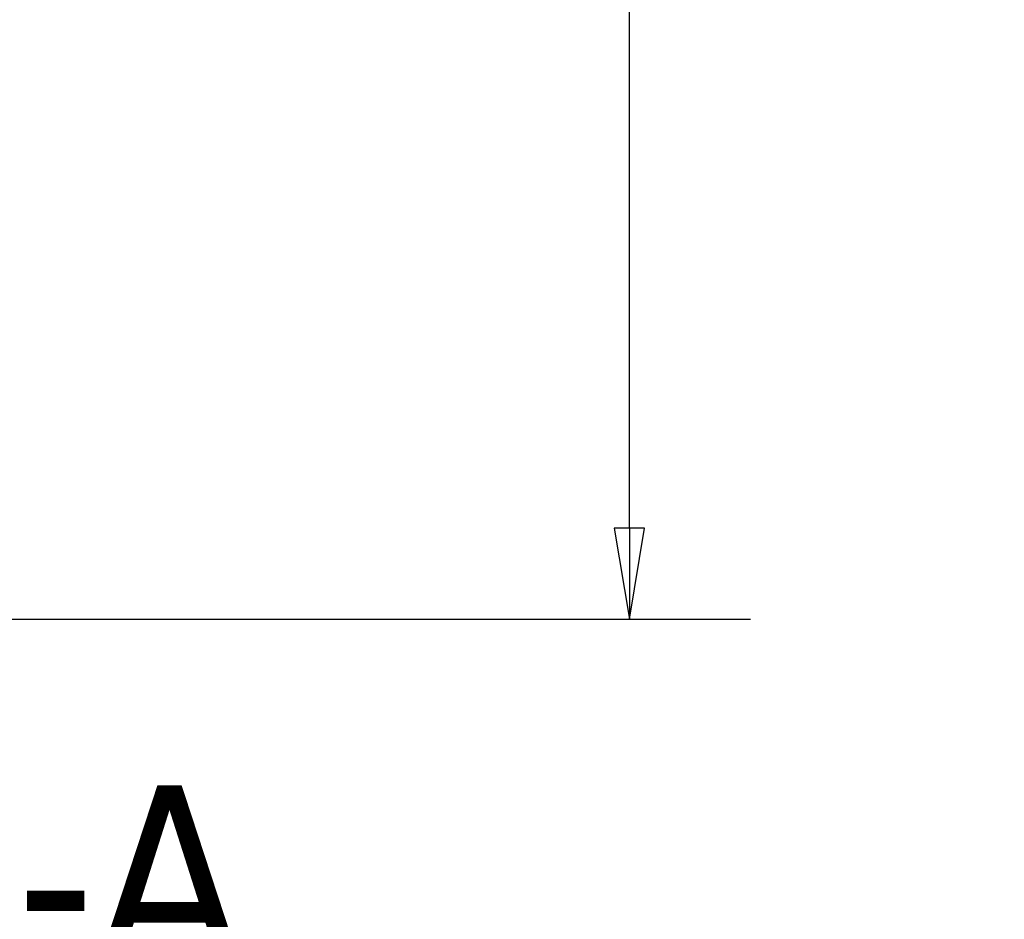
# Model space of a CAD drawing. Header units: millimetres. Extents: x 80 to 2248, y 80 to 1719.
# Tile 5 of 79: x 1263 to 1399, y 502 to 626. Entities that reach past the tile are written whole.
import ezdxf

# ---------------------------------------------------------------- set-up
doc = ezdxf.new("R2010")
doc.units = ezdxf.units.MM
doc.header["$LTSCALE"] = 8.333333
doc.layers.add('Dimension (ANSI)', color=7, linetype='Continuous', lineweight=25)
doc.layers.add('Symbol (ANSI)', color=7, linetype='Continuous', lineweight=25)
doc.styles.add('Note Text (ANSI)', font='tahoma.ttf')
doc.styles.add('Note Text (ANSI) - 3DA', font='tahoma.ttf')
doc.dimstyles.new('Default - mm (ANSI)', dxfattribs={"dimscale": 8.333333, "dimtxt": 1.75, "dimasz": 1.5, "dimexe": 2, "dimexo": 1, "dimgap": 0.8, "dimtad": 0, "dimtih": 1, "dimtoh": 1, "dimrnd": 1e-08, "dimzin": 0, "dimdsep": 46, "dimtxsty": 'Note Text (ANSI)', "dimblk": 'Filled-2', "dimcen": 0.09, "dimdle": 10, "dimclrd": 256, "dimclre": 256, "dimclrt": 256, "dimadec": 1, "dimazin": 0, "dimtfac": 1.741714, "dimtofl": 0, "dimtmove": 0, "dimatfit": 3, "dimldrblk": 'Filled-1', "dimfxl": 1, "dimtolj": 1, "dimtzin": 0, "dimlwd": -1, "dimlwe": -1, "dimarcsym": 0})

# ---------------------------------------------------------------- blocks, each defined once
blk = doc.blocks.new('Filled-2')
at = {"color": 0}
for p, q in [((0, 0), (-1, 0.167)), ((-1, 0.167), (-1, -0.167)), ((-1, 0), (0, 0)), ((-1, -0.167), (0, 0))]:
    blk.add_line(p, q, dxfattribs=at)
at = {"color": 0, "flags": 128}
blk.add_lwpolyline([(-1, -0.167), (0, 0), (-1, 0.167), (-1, -0.167)], dxfattribs=at)
at = {"color": 0}
blk.add_solid([(-1, -0.167), (0, 0), (-1, 0.167), (-1, -0.167)], dxfattribs=at)
blk = doc.blocks.new('*D11')
at = {"layer": 'Defpoints', "color": 0, "transparency": 16777216}
for p in [(1252.21, 1248.23), (1347.35, 1248.23), (1252.21, 543.4)]:
    blk.add_point(p, dxfattribs=at)
at = {"layer": 'Dimension (ANSI)', "transparency": 16777216}
for p, q in [((1260.54, 1248.23), (1364.02, 1248.23)), ((1347.35, 1235.73), (1347.35, 850.11)), ((1347.35, 555.9), (1347.35, 789.12)), ((1260.54, 543.4), (1364.02, 543.4))]:
    blk.add_line(p, q, dxfattribs=at)
at = {"layer": 'Dimension (ANSI)', "transparency": 16777216, "xscale": 12.5, "yscale": 12.5, "zscale": 12.5}
for p, rotation in [((1347.35, 1248.23), 90), ((1347.35, 543.4), 270)]:
    blk.add_blockref('Filled-2', p, dxfattribs=dict(at, rotation=rotation))
at = {"layer": 'Dimension (ANSI)', "transparency": 16777216, "char_height": 14.5833, "attachment_point": 5, "style": 'Note Text (ANSI)'}
for s, insert in [('\\A1; 704.83 mm', (1347.35, 833.91)), ('\\A1;[27.749 in]', (1347.35, 803.41))]:
    blk.add_mtext(s, dxfattribs=dict(at, insert=insert))
blk = doc.blocks.new('Filled-1')
at = {"color": 0}
for p, q in [((0, 0), (-1, 0.333)), ((-1, 0.333), (-1, -0.333)), ((-1, 0), (0, 0)), ((-1, -0.333), (0, 0))]:
    blk.add_line(p, q, dxfattribs=at)
at = {"color": 0, "flags": 128}
blk.add_lwpolyline([(-1, -0.333), (0, 0), (-1, 0.333), (-1, -0.333)], dxfattribs=at)
at = {"color": 0}
blk.add_solid([(-1, -0.333), (0, 0), (-1, 0.333), (-1, -0.333)], dxfattribs=at)

msp = doc.modelspace()

# ---------------------------------------------------------------- texts
at = {"layer": 'Symbol (ANSI)', "insert": (1100.9917, 494.6229), "char_height": 25.4, "attachment_point": 7, "style": 'Note Text (ANSI) - 3DA'}
msp.add_mtext('SECTION A-A', dxfattribs=at)

# ---------------------------------------------------------------- dimensions: what is measured, and where the dimension line sits
at = {"layer": 'Dimension (ANSI)'}
dim = msp.add_linear_dim(base=(1347.3542, 1248.2292), p1=(1252.2079, 543.3992), p2=(1252.2079, 1248.2292), angle=90, text=' <> mm\\X[27.749 in]', dimstyle='Default - mm (ANSI)', override={"dimgap": 0.8, "dimdec": 2, "dimpost": '', "dimtol": 0, "dimlim": 0, "dimtp": 0, "dimtm": 0, "dimtdec": 2, "dimatfit": 1}, dxfattribs=at)
dim.commit()
dim.dimension.update_dxf_attribs({"geometry": '*D11', "text_midpoint": (1347.3542, 819.6142), "dimtype": 160})

doc.saveas('drawing.dxf')
